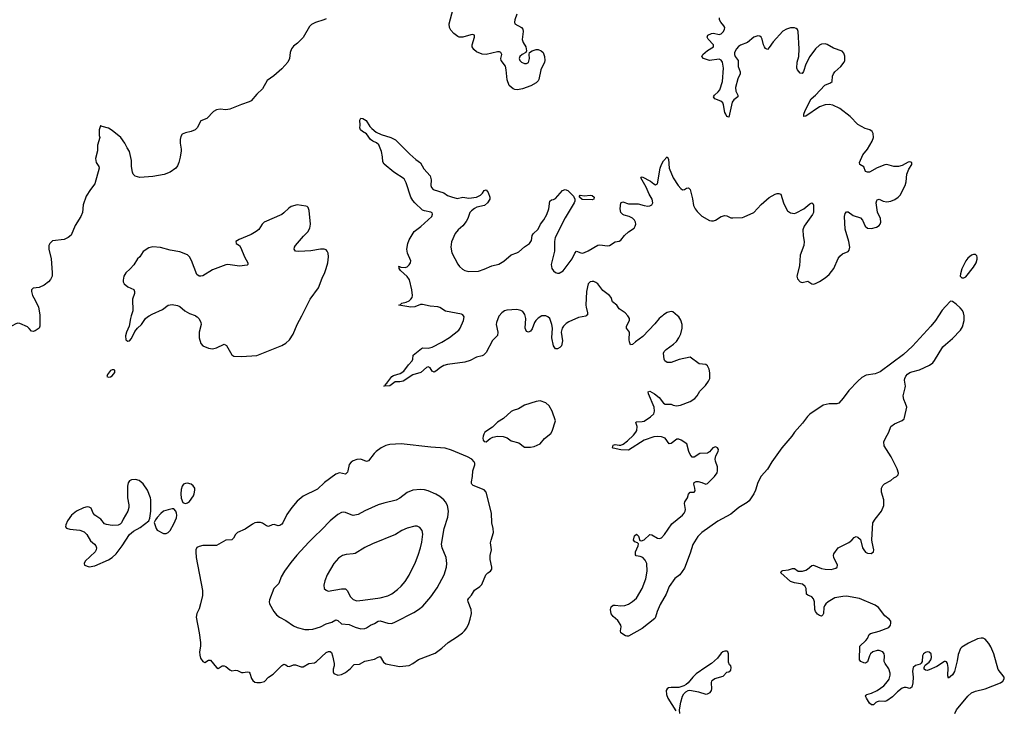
# Model space of a CAD drawing. Header units: inches. Extents: x 1682510 to 1839368, y 640758 to 791543.
# Tile 47 of 186: x 1700389 to 1710609, y 705905 to 713072. Entities that reach past the tile are written whole.
import ezdxf

# ---------------------------------------------------------------- set-up
doc = ezdxf.new("R2010")
doc.units = ezdxf.units.IN
doc.header["$MEASUREMENT"] = 0
for name, color, linetype in [('B7700', 7, 'Continuous'), ('B7701', 7, 'Continuous'), ('B7710', 7, 'Continuous'), ('B7711', 7, 'Continuous')]:
    doc.layers.add(name, color=color, linetype=linetype)

msp = doc.modelspace()

# ---------------------------------------------------------------- linework, layer by layer
at = {"layer": 'B7700', "color": 6}
for points, elevation in [([(1700598, 710000), (1700599, 709890), (1700590, 709869), (1700550, 709842), (1700530, 709835), (1700510, 709838), (1700488, 709868), (1700470, 709883), (1700390, 709920), (1700370, 709923), (1700350, 709917), (1700310, 709895), (1700264, 709904), (1700230, 709903), (1700170, 709886), (1700110, 709857), (1700065, 709845), (1700000, 709842)], 600), ([(1701547, 710000), (1701538, 709970), (1701526, 709890), (1701497, 709830), (1701487, 709790), (1701491, 709751), (1701510, 709736), (1701530, 709738), (1701550, 709765), (1701584, 709836), (1701610, 709870), (1701653, 709907), (1701696, 709970), (1701717, 709990), (1701734, 710000)], 600), ([(1702215, 710000), (1702230, 709990), (1702250, 709966), (1702270, 709930), (1702273, 709910), (1702250, 709830), (1702252, 709772), (1702270, 709713), (1702290, 709689), (1702350, 709662), (1702390, 709656), (1702433, 709667), (1702510, 709704), (1702537, 709690), (1702590, 709595), (1702610, 709579), (1702690, 709575), (1702850, 709587), (1703110, 709692), (1703150, 709714), (1703191, 709750), (1703228, 709810), (1703270, 709910), (1703316, 710000)], 600), ([(1705367, 710000), (1705364, 709996), (1705339, 709930), (1705336, 709910), (1705352, 709830), (1705347, 709793), (1705297, 709743), (1705230, 709619), (1705203, 709590), (1705190, 709582), (1705130, 709571), (1705064, 709536), (1705010, 709517), (1704830, 709492), (1704790, 709482), (1704756, 709464), (1704710, 709424), (1704690, 709414), (1704670, 709424), (1704650, 709458), (1704630, 709471), (1704610, 709462), (1704551, 709409), (1704470, 709386), (1704370, 709321), (1704334, 709314), (1704287, 709313), (1704230, 709273), (1704169, 709270), (1704185, 709275), (1704187, 709290), (1704200, 709300), (1704251, 709370), (1704270, 709381), (1704339, 709401), (1704376, 709424), (1704425, 709490), (1704463, 709530), (1704470, 709550), (1704472, 709590), (1704560, 709660), (1704570, 709667), (1704630, 709662), (1704670, 709672), (1704770, 709725), (1704850, 709774), (1704946, 709850), (1704960, 709870), (1704995, 709950), (1705003, 709990), (1704996, 710000)], 500), ([(1706269, 710000), (1706264, 709996), (1706190, 709982), (1706090, 709937), (1706062, 709918), (1706033, 709890), (1706020, 709870), (1706011, 709830), (1706022, 709738), (1706017, 709703), (1706012, 709688), (1705997, 709670), (1705970, 709655), (1705950, 709656), (1705929, 709689), (1705913, 709770), (1705919, 709870), (1705914, 709910), (1705890, 709970), (1705870, 709989), (1705850, 709998), (1705810, 709998), (1705770, 709974), (1705746, 709950), (1705734, 709930), (1705710, 709863), (1705690, 709838), (1705670, 709830), (1705650, 709837), (1705634, 709870), (1705641, 709970), (1705634, 710000)], 500), ([(1709927, 710000), (1709895, 709950), (1709847, 709890), (1709656, 709684), (1709563, 709597), (1709321, 709419), (1709270, 709397), (1709176, 709384), (1709130, 709359), (1709090, 709322), (1708997, 709223), (1708937, 709143), (1708890, 709092), (1708870, 709085), (1708790, 709087), (1708730, 709073), (1708590, 708978), (1708565, 708955), (1708516, 708884), (1708430, 708790), (1708403, 708750), (1708299, 708630), (1708196, 708484), (1708151, 708409), (1708085, 708335), (1708050, 708270), (1708027, 708190), (1708010, 708150), (1707961, 708079), (1707939, 708061), (1707854, 708010), (1707770, 707942), (1707634, 707866), (1707471, 707749), (1707428, 707710), (1707376, 707624), (1707350, 707535), (1707290, 707381), (1707241, 707310), (1707190, 707271), (1707132, 707190), (1707100, 707110), (1707038, 707002), (1707006, 706930), (1706989, 706871), (1706982, 706858), (1706850, 706755), (1706710, 706675), (1706690, 706674), (1706678, 706678), (1706629, 706710), (1706624, 706730), (1706633, 706770), (1706628, 706790), (1706596, 706836), (1706550, 706880), (1706530, 706906), (1706521, 706950), (1706530, 706980), (1706550, 706995), (1706570, 706997), (1706630, 706990), (1706670, 706993), (1706710, 707005), (1706750, 707033), (1706791, 707070), (1706851, 707170), (1706888, 707270), (1706901, 707350), (1706898, 707430), (1706882, 707462), (1706856, 707490), (1706830, 707501), (1706789, 707509), (1706780, 707520), (1706781, 707550), (1706809, 707610), (1706811, 707631), (1706802, 707642), (1706773, 707653), (1706759, 707670), (1706770, 707716), (1706790, 707733), (1706812, 707712), (1706827, 707667), (1706843, 707663), (1706870, 707675), (1706930, 707728), (1706950, 707725), (1707010, 707692), (1707030, 707688), (1707050, 707696), (1707081, 707730), (1707159, 707841), (1707270, 707930), (1707286, 707950), (1707296, 707970), (1707300, 707990), (1707291, 708050), (1707293, 708067), (1707322, 708110), (1707332, 708148), (1707350, 708167), (1707391, 708169), (1707399, 708181), (1707398, 708210), (1707387, 708250), (1707391, 708269), (1707410, 708278), (1707430, 708278), (1707469, 708269), (1707510, 708252), (1707530, 708259), (1707602, 708330), (1707627, 708370), (1707633, 708390), (1707633, 708430), (1707610, 708490), (1707608, 708510), (1707615, 708545), (1707639, 708590), (1707643, 708610), (1707633, 708630), (1707610, 708638), (1707582, 708630), (1707550, 708587), (1707530, 708573), (1707450, 708570), (1707390, 708531), (1707370, 708532), (1707350, 708558), (1707334, 708590), (1707313, 708670), (1707255, 708710), (1707230, 708719), (1707210, 708719), (1707150, 708673), (1707130, 708670), (1707089, 708729), (1707050, 708743), (1707010, 708747), (1706970, 708742), (1706870, 708707), (1706710, 708606), (1706630, 708607), (1706550, 708624), (1706542, 708630), (1706550, 708657), (1706570, 708662), (1706610, 708656), (1706630, 708658), (1706653, 708667), (1706699, 708701), (1706761, 708759), (1706786, 708790), (1706796, 708810), (1706797, 708850), (1706785, 708890), (1706790, 708898), (1706850, 708901), (1706870, 708906), (1706938, 708950), (1706970, 708982), (1706979, 709010), (1706974, 709050), (1706916, 709190), (1706913, 709210), (1706930, 709218), (1706978, 709190), (1707027, 709150), (1707070, 709094), (1707090, 709081), (1707150, 709083), (1707172, 709072), (1707206, 709066), (1707249, 709071), (1707350, 709109), (1707398, 709142), (1707422, 709170), (1707450, 709218), (1707506, 709274), (1707540, 709320), (1707551, 709350), (1707554, 709406), (1707545, 709445), (1707530, 709479), (1707510, 709493), (1707442, 709502), (1707350, 709570), (1707235, 709545), (1707150, 709513), (1707110, 709515), (1707087, 709530), (1707080, 709550), (1707072, 709610), (1707077, 709630), (1707098, 709650), (1707177, 709703), (1707208, 709732), (1707232, 709770), (1707251, 709811), (1707264, 709870), (1707267, 709910), (1707252, 709952), (1707230, 709990), (1707218, 710000)], 500), ([(1707061, 710000), (1707026, 709970), (1706983, 709917), (1706856, 709784), (1706780, 709730), (1706750, 709702), (1706730, 709699), (1706717, 709730), (1706714, 709750), (1706717, 709830), (1706688, 709870), (1706688, 709890), (1706717, 709950), (1706717, 709970), (1706710, 709990), (1706701, 710000)], 500), ([(1710000, 706411), (1709990, 706413), (1709910, 706358), (1709830, 706325), (1709810, 706319), (1709790, 706320), (1709778, 706330), (1709776, 706350), (1709780, 706360), (1709788, 706372), (1709830, 706404), (1709846, 706430), (1709854, 706454), (1709851, 706490), (1709830, 706508), (1709810, 706511), (1709790, 706504), (1709770, 706490), (1709759, 706470), (1709757, 706410), (1709747, 706393), (1709736, 706384), (1709689, 706370), (1709664, 706350), (1709656, 706310), (1709662, 706250), (1709660, 706190), (1709650, 706144), (1709630, 706130), (1709590, 706140), (1709570, 706141), (1709550, 706134), (1709502, 706098), (1709450, 706045), (1709390, 706003), (1709370, 705995), (1709310, 705998), (1709290, 705994), (1709274, 705986), (1709250, 705961), (1709230, 705962), (1709210, 705979), (1709179, 706030), (1709170, 706050), (1709176, 706063), (1709184, 706070), (1709230, 706083), (1709290, 706110), (1709360, 706160), (1709398, 706202), (1709413, 706227), (1709424, 706270), (1709423, 706290), (1709410, 706334), (1709371, 706390), (1709362, 706410), (1709366, 706470), (1709361, 706490), (1709347, 706510), (1709310, 706526), (1709290, 706526), (1709246, 706510), (1709221, 706490), (1709210, 706470), (1709190, 706408), (1709170, 706395), (1709150, 706398), (1709119, 706410), (1709107, 706430), (1709108, 706570), (1709173, 706630), (1709189, 706651), (1709206, 706690), (1709219, 706701), (1709310, 706727), (1709410, 706765), (1709429, 706790), (1709433, 706810), (1709430, 706830), (1709414, 706850), (1709370, 706886), (1709303, 706970), (1709270, 706997), (1709106, 707066), (1708972, 707088), (1708934, 707086), (1708850, 707071), (1708782, 707030), (1708758, 707010), (1708744, 706990), (1708737, 706970), (1708732, 706910), (1708726, 706894), (1708710, 706881), (1708690, 706888), (1708670, 706903), (1708650, 706930), (1708644, 706950), (1708639, 707030), (1708630, 707061), (1708610, 707081), (1708570, 707098), (1708555, 707110), (1708552, 707170), (1708543, 707190), (1708513, 707213), (1708430, 707227), (1708390, 707243), (1708290, 707330), (1708296, 707350), (1708310, 707356), (1708370, 707364), (1708410, 707377), (1708430, 707377), (1708470, 707349), (1708516, 707350), (1708550, 707360), (1708568, 707370), (1708611, 707409), (1708630, 707410), (1708710, 707377), (1708750, 707368), (1708813, 707367), (1708859, 707381), (1708873, 707390), (1708878, 707410), (1708841, 707490), (1708836, 707510), (1708841, 707530), (1708886, 707590), (1708995, 707645), (1709027, 707670), (1709050, 707698), (1709070, 707707), (1709090, 707702), (1709116, 707676), (1709139, 707590), (1709150, 707569), (1709170, 707547), (1709190, 707536), (1709227, 707533), (1709251, 707549), (1709256, 707570), (1709236, 707650), (1709235, 707675), (1709246, 707850), (1709270, 707890), (1709334, 707970), (1709360, 708030), (1709358, 708090), (1709334, 708170), (1709336, 708210), (1709350, 708237), (1709365, 708255), (1709430, 708290), (1709463, 708317), (1709490, 708330), (1709508, 708350), (1709510, 708366), (1709498, 708410), (1709436, 708536), (1709362, 708650), (1709359, 708690), (1709375, 708730), (1709411, 708790), (1709432, 708850), (1709470, 708878), (1709549, 708911), (1709569, 708930), (1709575, 708945), (1709596, 709050), (1709584, 709090), (1709565, 709130), (1709558, 709170), (1709581, 709250), (1709583, 709270), (1709574, 709330), (1709577, 709350), (1709587, 709373), (1709606, 709394), (1709630, 709411), (1709650, 709419), (1709730, 709438), (1709833, 709487), (1709866, 709510), (1709886, 709534), (1709970, 709676), (1710000, 709702)], 500), ([(1707242, 705870), (1707239, 705910), (1707251, 705990), (1707268, 706052), (1707284, 706076), (1707304, 706096), (1707329, 706111), (1707346, 706114), (1707436, 706096), (1707510, 706071), (1707530, 706075), (1707555, 706090), (1707569, 706110), (1707573, 706127), (1707569, 706190), (1707574, 706210), (1707581, 706219), (1707606, 706234), (1707690, 706259), (1707730, 706302), (1707750, 706305), (1707770, 706322), (1707774, 706350), (1707770, 706366), (1707755, 706375), (1707746, 706406), (1707747, 706490), (1707741, 706510), (1707730, 706517), (1707710, 706518), (1707686, 706510), (1707670, 706499), (1707633, 706447), (1707571, 706390), (1707510, 706354), (1707410, 706284), (1707375, 706250), (1707329, 706191), (1707307, 706173), (1707281, 706159), (1707230, 706141), (1707150, 706141), (1707123, 706137), (1707110, 706129), (1707101, 706110), (1707104, 706070), (1707117, 706030), (1707200, 705900)], 600)]:
    msp.add_lwpolyline(points, dxfattribs=dict(at, elevation=elevation))
for points, elevation in [([(1701350, 709439), (1701330, 709432), (1701299, 709390), (1701292, 709370), (1701310, 709363), (1701330, 709365), (1701350, 709377), (1701375, 709410), (1701377, 709430), (1701370, 709437)], 600), ([(1705790, 709117), (1705749, 709111), (1705629, 709071), (1705567, 709033), (1705510, 709016), (1705490, 709005), (1705410, 708934), (1705350, 708896), (1705297, 708843), (1705217, 708790), (1705206, 708770), (1705201, 708750), (1705197, 708730), (1705201, 708710), (1705210, 708696), (1705230, 708691), (1705273, 708727), (1705300, 708740), (1705350, 708749), (1705407, 708747), (1705450, 708733), (1705490, 708701), (1705570, 708682), (1705630, 708636), (1705690, 708634), (1705730, 708643), (1705790, 708670), (1705836, 708724), (1705902, 708778), (1705917, 708803), (1705950, 708910), (1705917, 709010), (1705886, 709066), (1705850, 709096)], 600), ([(1704349, 708669), (1704230, 708662), (1704190, 708653), (1704142, 708630), (1704089, 708591), (1704067, 708570), (1704010, 708493), (1703990, 708486), (1703930, 708512), (1703890, 708508), (1703850, 708493), (1703830, 708479), (1703810, 708456), (1703795, 708390), (1703790, 708375), (1703778, 708362), (1703770, 708357), (1703710, 708369), (1703670, 708355), (1703554, 708270), (1703480, 708200), (1703330, 708128), (1703270, 708075), (1703215, 708010), (1703163, 707937), (1703121, 707850), (1703110, 707835), (1703090, 707821), (1703070, 707820), (1703030, 707833), (1703010, 707830), (1702970, 707813), (1702950, 707818), (1702910, 707847), (1702890, 707853), (1702850, 707854), (1702830, 707849), (1702804, 707836), (1702730, 707786), (1702650, 707750), (1702629, 707731), (1702609, 707691), (1702590, 707674), (1702530, 707669), (1702430, 707615), (1702290, 707614), (1702250, 707606), (1702226, 707594), (1702218, 707570), (1702216, 707550), (1702221, 707490), (1702287, 707147), (1702285, 707095), (1702267, 707010), (1702250, 706958), (1702227, 706910), (1702222, 706870), (1702253, 706710), (1702266, 706610), (1702266, 706570), (1702254, 706510), (1702257, 706477), (1702267, 706447), (1702290, 706412), (1702310, 706402), (1702350, 706424), (1702370, 706425), (1702430, 706348), (1702450, 706340), (1702490, 706365), (1702510, 706367), (1702530, 706359), (1702570, 706324), (1702590, 706313), (1702630, 706320), (1702650, 706317), (1702690, 706296), (1702710, 706296), (1702750, 706305), (1702770, 706302), (1702778, 706290), (1702795, 706235), (1702810, 706214), (1702830, 706198), (1702850, 706192), (1702887, 706193), (1702930, 706205), (1702972, 706250), (1703019, 706281), (1703110, 706371), (1703130, 706382), (1703150, 706377), (1703170, 706363), (1703190, 706360), (1703230, 706377), (1703250, 706377), (1703310, 706357), (1703330, 706357), (1703390, 706390), (1703450, 706396), (1703471, 706410), (1703570, 706503), (1703595, 706515), (1703610, 706516), (1703624, 706504), (1703637, 706470), (1703652, 706390), (1703652, 706368), (1703642, 706330), (1703643, 706303), (1703650, 706288), (1703690, 706270), (1703730, 706276), (1703770, 706297), (1703822, 706338), (1703849, 706371), (1703861, 706379), (1703915, 706385), (1703970, 706414), (1704070, 706434), (1704110, 706457), (1704130, 706462), (1704164, 706404), (1704190, 706388), (1704330, 706359), (1704430, 706371), (1704470, 706389), (1704529, 706431), (1704701, 706499), (1704770, 706548), (1704836, 706610), (1704932, 706670), (1704986, 706710), (1705006, 706730), (1705030, 706760), (1705050, 706805), (1705066, 706850), (1705080, 706910), (1705076, 706950), (1705044, 707030), (1705042, 707050), (1705050, 707069), (1705079, 707101), (1705110, 707150), (1705166, 707190), (1705186, 707210), (1705228, 707312), (1705248, 707332), (1705277, 707350), (1705289, 707370), (1705291, 707390), (1705273, 707470), (1705273, 707510), (1705286, 707570), (1705277, 707643), (1705282, 707670), (1705307, 707750), (1705304, 707790), (1705289, 707850), (1705286, 707950), (1705230, 708168), (1705210, 708193), (1705097, 708237), (1705081, 708250), (1705078, 708258), (1705077, 708277), (1705090, 708330), (1705091, 708390), (1705112, 708452), (1705112, 708470), (1705105, 708485), (1705082, 708510), (1705037, 708537), (1704870, 708605), (1704805, 708625), (1704655, 708635)], 600), ([(1701590, 708301), (1701550, 708296), (1701530, 708286), (1701515, 708265), (1701508, 708230), (1701507, 708110), (1701523, 708037), (1701523, 708010), (1701510, 707970), (1701462, 707890), (1701447, 707850), (1701430, 707836), (1701410, 707827), (1701350, 707824), (1701290, 707832), (1701270, 707840), (1701231, 707890), (1701168, 707930), (1701152, 707950), (1701130, 708003), (1701110, 708014), (1701090, 708015), (1701050, 708005), (1700977, 707970), (1700928, 707930), (1700886, 707870), (1700868, 707830), (1700864, 707810), (1700875, 707795), (1700910, 707783), (1701013, 707773), (1701057, 707757), (1701087, 707730), (1701124, 707664), (1701166, 707630), (1701179, 707610), (1701186, 707590), (1701184, 707570), (1701173, 707550), (1701070, 707452), (1701058, 707430), (1701063, 707410), (1701110, 707394), (1701170, 707405), (1701310, 707466), (1701348, 707490), (1701390, 707530), (1701454, 707610), (1701530, 707731), (1701570, 707763), (1701638, 707802), (1701729, 707871), (1701740, 707900), (1701749, 707970), (1701751, 708090), (1701748, 708110), (1701715, 708190), (1701670, 708255), (1701630, 708291)], 600), ([(1702130, 708262), (1702110, 708260), (1702090, 708252), (1702074, 708230), (1702065, 708195), (1702062, 708150), (1702066, 708106), (1702083, 708063), (1702090, 708057), (1702110, 708051), (1702130, 708057), (1702150, 708072), (1702192, 708130), (1702201, 708150), (1702208, 708190), (1702205, 708210), (1702190, 708236), (1702170, 708251)], 600), ([(1704550, 708195), (1704470, 708190), (1704410, 708164), (1704334, 708106), (1704296, 708084), (1704170, 708055), (1704110, 708036), (1703970, 707975), (1703903, 707937), (1703850, 707927), (1703830, 707932), (1703770, 707958), (1703750, 707962), (1703730, 707959), (1703690, 707937), (1703610, 707870), (1703523, 707777), (1703448, 707710), (1703390, 707650), (1703265, 707515), (1703203, 707437), (1703138, 707350), (1703103, 707290), (1703080, 707220), (1703028, 707170), (1702983, 707050), (1702979, 707030), (1702982, 707010), (1703028, 706930), (1703055, 706895), (1703085, 706870), (1703150, 706836), (1703230, 706781), (1703270, 706763), (1703350, 706744), (1703390, 706743), (1703430, 706748), (1703510, 706770), (1703570, 706803), (1703630, 706820), (1703670, 706844), (1703690, 706838), (1703730, 706801), (1703810, 706795), (1703870, 706767), (1703930, 706752), (1703970, 706755), (1703990, 706762), (1704030, 706788), (1704070, 706804), (1704110, 706831), (1704130, 706832), (1704211, 706809), (1704250, 706807), (1704290, 706822), (1704481, 706919), (1704530, 706950), (1704573, 706987), (1704658, 707082), (1704723, 707177), (1704795, 707310), (1704819, 707390), (1704823, 707430), (1704814, 707490), (1704773, 707590), (1704768, 707630), (1704794, 707790), (1704833, 707910), (1704840, 707970), (1704830, 708030), (1704809, 708069), (1704790, 708090), (1704750, 708123), (1704710, 708149), (1704630, 708183), (1704590, 708192)], 700), ([(1701970, 707996), (1701930, 707987), (1701883, 707970), (1701852, 707948), (1701814, 707906), (1701797, 707883), (1701785, 707855), (1701805, 707790), (1701815, 707775), (1701881, 707741), (1701910, 707741), (1701930, 707751), (1701950, 707771), (1701990, 707839), (1702017, 707903), (1702021, 707930), (1702018, 707950), (1702010, 707973), (1701990, 707995)], 600), ([(1704490, 707817), (1704410, 707796), (1704355, 707770), (1704290, 707729), (1704050, 707631), (1703970, 707593), (1703870, 707533), (1703850, 707527), (1703777, 707523), (1703741, 707510), (1703698, 707482), (1703650, 707430), (1703582, 707310), (1703557, 707250), (1703545, 707205), (1703550, 707169), (1703569, 707150), (1703590, 707142), (1703730, 707166), (1703770, 707165), (1703789, 707149), (1703823, 707083), (1703850, 707054), (1703890, 707041), (1703950, 707048), (1704130, 707073), (1704210, 707093), (1704250, 707115), (1704310, 707157), (1704348, 707192), (1704390, 707241), (1704432, 707308), (1704498, 707442), (1704526, 707514), (1704548, 707590), (1704562, 707650), (1704573, 707733), (1704565, 707770), (1704542, 707802), (1704515, 707815)], 800)]:
    msp.add_lwpolyline(points, close=True, dxfattribs=dict(at, elevation=elevation))
at = {"layer": 'B7701', "color": 6}
for points, elevation in [([(1705549, 713130), (1705529, 713070), (1705525, 713045), (1705530, 713028), (1705599, 712990), (1705613, 712973), (1705616, 712950), (1705605, 712865), (1705615, 712835), (1705642, 712790), (1705651, 712749), (1705641, 712730), (1705604, 712710), (1705580, 712690), (1705573, 712670), (1705580, 712650), (1705598, 712630), (1705630, 712616), (1705650, 712616), (1705670, 712627), (1705681, 712670), (1705677, 712710), (1705681, 712730), (1705710, 712750), (1705750, 712763), (1705770, 712763), (1705801, 712750), (1705821, 712730), (1705838, 712690), (1705841, 712650), (1705837, 712630), (1705798, 712550), (1705776, 712450), (1705770, 712437), (1705750, 712416), (1705696, 712384), (1705607, 712353), (1705555, 712345), (1705530, 712346), (1705510, 712353), (1705468, 712390), (1705448, 712448), (1705438, 712550), (1705430, 712590), (1705385, 712650), (1705384, 712670), (1705392, 712710), (1705384, 712730), (1705370, 712737), (1705350, 712737), (1705230, 712710), (1705190, 712715), (1705130, 712740), (1705102, 712762), (1705087, 712790), (1705087, 712810), (1705108, 712890), (1705109, 712910), (1705090, 712918), (1705070, 712916), (1704989, 712889), (1704950, 712889), (1704936, 712896), (1704894, 712930), (1704864, 712964), (1704851, 712991), (1704848, 713028), (1704903, 713237)], 600), ([(1703570, 713082), (1703545, 713070), (1703458, 713042), (1703419, 713021), (1703397, 713003), (1703332, 712888), (1703274, 712830), (1703230, 712796), (1703209, 712771), (1703197, 712730), (1703189, 712670), (1703172, 712630), (1703110, 712563), (1703026, 712490), (1702959, 712441), (1702910, 712355), (1702850, 712298), (1702790, 712231), (1702770, 712219), (1702690, 712192), (1702570, 712143), (1702530, 712136), (1702470, 712143), (1702430, 712137), (1702402, 712118), (1702332, 712048), (1702270, 712024), (1702232, 711950), (1702210, 711929), (1702170, 711910), (1702110, 711899), (1702076, 711884), (1702061, 711859), (1702055, 711830), (1702056, 711790), (1702066, 711730), (1702066, 711710), (1702056, 711644), (1702041, 711590), (1702026, 711554), (1702010, 711530), (1701950, 711489), (1701890, 711464), (1701770, 711444), (1701635, 711435), (1701588, 711448), (1701568, 711468), (1701561, 711490), (1701549, 711550), (1701549, 711610), (1701530, 711705), (1701503, 711743), (1701479, 711790), (1701437, 711850), (1701350, 711921), (1701310, 711946), (1701244, 711964), (1701230, 711972), (1701226, 711970), (1701215, 711930), (1701215, 711870), (1701222, 711850), (1701197, 711770), (1701197, 711710), (1701176, 711630), (1701184, 711590), (1701210, 711550), (1701213, 711530), (1701170, 711370), (1701122, 711310), (1701080, 711240), (1701048, 711150), (1701042, 711070), (1701024, 711030), (1700964, 710936), (1700923, 710837), (1700892, 710810), (1700850, 710790), (1700730, 710777), (1700700, 710750), (1700692, 710728), (1700692, 710690), (1700715, 710590), (1700727, 710450), (1700724, 710410), (1700710, 710376), (1700688, 710350), (1700644, 710316), (1700590, 710294), (1700530, 710285), (1700512, 710268), (1700510, 710250), (1700522, 710210), (1700550, 710162), (1700583, 710090), (1700598, 710010), (1700598, 710000)], 600), ([(1704996, 710000), (1704990, 710010), (1704975, 710015), (1704810, 710047), (1704750, 710085), (1704730, 710092), (1704650, 710098), (1704570, 710116), (1704550, 710115), (1704490, 710093), (1704450, 710089), (1704324, 710110), (1704343, 710117), (1704356, 710130), (1704401, 710139), (1704430, 710153), (1704450, 710170), (1704462, 710190), (1704467, 710210), (1704459, 710270), (1704434, 710374), (1704410, 710406), (1704343, 710470), (1704327, 710490), (1704326, 710506), (1704321, 710510), (1704330, 710512), (1704345, 710505), (1704390, 710501), (1704410, 710506), (1704433, 710527), (1704445, 710550), (1704449, 710570), (1704415, 710650), (1704407, 710690), (1704418, 710750), (1704431, 710789), (1704485, 710875), (1704554, 710926), (1704666, 711030), (1704674, 711054), (1704669, 711069), (1704656, 711076), (1704590, 711088), (1704570, 711097), (1704490, 711171), (1704470, 711194), (1704450, 711231), (1704400, 711380), (1704379, 711419), (1704271, 711490), (1704172, 711572), (1704158, 711598), (1704156, 711650), (1704144, 711704), (1704115, 711775), (1704093, 711793), (1704056, 711810), (1704030, 711829), (1703988, 711888), (1703946, 711910), (1703926, 711930), (1703919, 711950), (1703922, 711978), (1703918, 712030), (1703930, 712051), (1703950, 712048), (1703985, 712025), (1704024, 711964), (1704043, 711943), (1704090, 711906), (1704142, 711882), (1704242, 711850), (1704290, 711824), (1704438, 711678), (1704501, 711621), (1704550, 711585), (1704585, 711525), (1704651, 711450), (1704659, 711410), (1704657, 711350), (1704662, 711330), (1704681, 711310), (1704790, 711275), (1704830, 711249), (1704870, 711232), (1704930, 711217), (1704990, 711230), (1705050, 711221), (1705130, 711231), (1705171, 711250), (1705193, 711270), (1705210, 711300), (1705230, 711305), (1705250, 711280), (1705270, 711230), (1705269, 711210), (1705243, 711170), (1705215, 711145), (1705135, 711125), (1705110, 711114), (1705078, 711090), (1705062, 711070), (1705042, 711010), (1705024, 710976), (1704989, 710931), (1704941, 710890), (1704910, 710853), (1704870, 710766), (1704864, 710710), (1704873, 710653), (1704935, 710535), (1704953, 710510), (1704984, 710484), (1705010, 710470), (1705050, 710458), (1705150, 710462), (1705210, 710482), (1705290, 710516), (1705364, 710536), (1705415, 710565), (1705490, 710631), (1705550, 710651), (1705570, 710662), (1705630, 710714), (1705682, 710750), (1705701, 710779), (1705708, 710832), (1705720, 710850), (1705770, 710899), (1705794, 710950), (1705830, 710994), (1705862, 711050), (1705883, 711110), (1705893, 711187), (1705910, 711204), (1705930, 711207), (1705950, 711218), (1706022, 711298), (1706050, 711309), (1706078, 711298), (1706139, 711239), (1706151, 711211), (1706151, 711190), (1706143, 711170), (1706050, 711016), (1705948, 710810), (1705940, 710770), (1705941, 710670), (1705906, 710530), (1705912, 710490), (1705930, 710464), (1705950, 710449), (1705970, 710443), (1705990, 710443), (1706030, 710466), (1706123, 710590), (1706151, 710649), (1706170, 710671), (1706213, 710653), (1706230, 710650), (1706250, 710655), (1706290, 710673), (1706390, 710733), (1706410, 710736), (1706490, 710724), (1706510, 710727), (1706570, 710765), (1706610, 710773), (1706630, 710785), (1706668, 710832), (1706709, 710871), (1706766, 710910), (1706779, 710930), (1706784, 710950), (1706780, 710970), (1706770, 710990), (1706750, 711011), (1706716, 711030), (1706663, 711043), (1706650, 711050), (1706630, 711070), (1706623, 711110), (1706630, 711173), (1706650, 711182), (1706710, 711162), (1706810, 711162), (1706870, 711143), (1706910, 711136), (1706930, 711139), (1706950, 711150), (1706962, 711170), (1706954, 711210), (1706923, 711263), (1706893, 711333), (1706835, 711430), (1706841, 711439), (1706850, 711441), (1706935, 711395), (1706970, 711367), (1706990, 711359), (1707010, 711367), (1707038, 711530), (1707050, 711570), (1707070, 711607), (1707110, 711650), (1707124, 711624), (1707131, 711530), (1707173, 711430), (1707224, 711350), (1707250, 711319), (1707270, 711308), (1707290, 711310), (1707310, 711323), (1707330, 711328), (1707349, 711310), (1707374, 711214), (1707384, 711144), (1707399, 711110), (1707421, 711081), (1707470, 711033), (1707550, 710987), (1707570, 710983), (1707590, 710985), (1707610, 710992), (1707670, 711029), (1707710, 711039), (1707730, 711035), (1707770, 711017), (1707790, 711015), (1707890, 711020), (1707910, 711026), (1708010, 711072), (1708087, 711153), (1708170, 711226), (1708230, 711262), (1708250, 711268), (1708270, 711269), (1708290, 711262), (1708317, 711170), (1708334, 711134), (1708360, 711090), (1708390, 711066), (1708430, 711061), (1708450, 711068), (1708528, 711110), (1708590, 711162), (1708610, 711170), (1708623, 711163), (1708628, 711148), (1708627, 711070), (1708619, 711050), (1708532, 710930), (1708519, 710890), (1708520, 710830), (1708533, 710770), (1708530, 710730), (1708491, 710630), (1708484, 710516), (1708454, 710410), (1708462, 710382), (1708490, 710350), (1708510, 710344), (1708570, 710360), (1708610, 710332), (1708630, 710327), (1708650, 710333), (1708690, 710354), (1708750, 710394), (1708790, 710428), (1708839, 710490), (1708885, 710595), (1708901, 710619), (1708930, 710642), (1708990, 710665), (1709000, 710680), (1709005, 710710), (1708995, 710770), (1708957, 710897), (1708950, 711030), (1708959, 711061), (1708970, 711077), (1708990, 711077), (1709041, 711041), (1709115, 711015), (1709138, 710990), (1709164, 710930), (1709189, 710910), (1709230, 710905), (1709281, 710919), (1709310, 710937), (1709320, 710950), (1709328, 710972), (1709323, 711010), (1709294, 711074), (1709278, 711170), (1709285, 711195), (1709290, 711202), (1709310, 711209), (1709352, 711190), (1709390, 711183), (1709430, 711190), (1709473, 711207), (1709509, 711231), (1709529, 711251), (1709581, 711350), (1709590, 711390), (1709598, 711470), (1709619, 711521), (1709651, 711570), (1709650, 711591), (1709630, 711596), (1709610, 711593), (1709550, 711558), (1709510, 711548), (1709462, 711550), (1709390, 711570), (1709370, 711567), (1709290, 711534), (1709210, 711491), (1709190, 711489), (1709170, 711497), (1709150, 711544), (1709111, 711570), (1709105, 711590), (1709142, 711670), (1709190, 711730), (1709239, 711810), (1709252, 711850), (1709247, 711890), (1709237, 711910), (1709212, 711930), (1709164, 711944), (1709090, 711983), (1709010, 712068), (1708901, 712150), (1708830, 712186), (1708790, 712193), (1708750, 712189), (1708690, 712166), (1708550, 712071), (1708528, 712068), (1708528, 712090), (1708542, 712130), (1708605, 712250), (1708651, 712289), (1708748, 712392), (1708804, 712416), (1708823, 712430), (1708825, 712485), (1708836, 712510), (1708851, 712530), (1708914, 712586), (1708946, 712630), (1708953, 712650), (1708953, 712693), (1708945, 712725), (1708926, 712746), (1708838, 712778), (1708770, 712815), (1708750, 712821), (1708710, 712817), (1708690, 712806), (1708650, 712768), (1708590, 712690), (1708548, 712610), (1708524, 712536), (1708510, 712512), (1708490, 712518), (1708464, 712550), (1708456, 712570), (1708458, 712630), (1708475, 712690), (1708480, 712770), (1708470, 712950), (1708461, 712970), (1708450, 712982), (1708430, 712989), (1708390, 712986), (1708350, 712973), (1708310, 712952), (1708210, 712842), (1708170, 712782), (1708150, 712764), (1708130, 712772), (1708119, 712790), (1708110, 712810), (1708097, 712870), (1708086, 712890), (1708070, 712901), (1708050, 712905), (1708009, 712890), (1707944, 712836), (1707870, 712807), (1707850, 712793), (1707828, 712770), (1707810, 712732), (1707809, 712710), (1707816, 712690), (1707847, 712650), (1707846, 712586), (1707869, 712530), (1707867, 712510), (1707843, 712457), (1707820, 712370), (1707821, 712330), (1707842, 712290), (1707842, 712270), (1707801, 712239), (1707784, 712216), (1707750, 712061), (1707730, 712068), (1707718, 712090), (1707710, 712110), (1707695, 712190), (1707686, 712210), (1707667, 712227), (1707606, 712250), (1707591, 712270), (1707602, 712290), (1707638, 712322), (1707655, 712345), (1707685, 712430), (1707695, 712570), (1707684, 712630), (1707670, 712653), (1707650, 712661), (1707549, 712649), (1707487, 712670), (1707469, 712690), (1707480, 712710), (1707527, 712753), (1707590, 712790), (1707591, 712810), (1707534, 712870), (1707525, 712890), (1707531, 712910), (1707569, 712930), (1707590, 712933), (1707650, 712920), (1707670, 712926), (1707690, 712946), (1707704, 712970), (1707707, 712990), (1707698, 713010), (1707666, 713046), (1707653, 713070), (1707653, 713090)], 500), ([(1703316, 710000), (1703403, 710170), (1703491, 710289), (1703527, 710390), (1703556, 710450), (1703570, 710490), (1703587, 710550), (1703593, 710610), (1703589, 710650), (1703582, 710670), (1703570, 710683), (1703550, 710691), (1703511, 710691), (1703410, 710672), (1703285, 710665), (1703250, 710670), (1703237, 710690), (1703240, 710710), (1703253, 710730), (1703333, 710827), (1703380, 710870), (1703402, 710910), (1703407, 710950), (1703393, 711093), (1703382, 711122), (1703372, 711132), (1703358, 711138), (1703270, 711149), (1703207, 711133), (1703183, 711117), (1703132, 711068), (1703110, 711052), (1702928, 710972), (1702904, 710950), (1702870, 710896), (1702845, 710875), (1702790, 710842), (1702666, 710790), (1702631, 710770), (1702635, 710750), (1702670, 710727), (1702685, 710705), (1702722, 710610), (1702756, 710550), (1702756, 710530), (1702750, 710524), (1702670, 710515), (1702550, 710530), (1702530, 710528), (1702390, 710476), (1702290, 710415), (1702270, 710409), (1702250, 710410), (1702229, 710429), (1702173, 710573), (1702151, 710610), (1702130, 710633), (1702050, 710662), (1701950, 710679), (1701850, 710709), (1701770, 710716), (1701730, 710706), (1701672, 710668), (1701635, 710610), (1701610, 710590), (1701572, 710528), (1701535, 710485), (1701490, 710444), (1701470, 710410), (1701462, 710370), (1701464, 710350), (1701472, 710332), (1701510, 710298), (1701573, 710273), (1701582, 710250), (1701579, 710230), (1701560, 710170), (1701562, 710050), (1701547, 710000)], 600), ([(1706701, 710000), (1706675, 710030), (1706610, 710070), (1706586, 710110), (1706543, 710143), (1706527, 710190), (1706512, 710210), (1706443, 710263), (1706390, 710330), (1706370, 710346), (1706350, 710354), (1706330, 710356), (1706310, 710352), (1706288, 710330), (1706273, 710250), (1706267, 710110), (1706268, 710090), (1706284, 710030), (1706281, 710010), (1706269, 710000)], 500), ([(1701734, 710000), (1701763, 710017), (1701870, 710065), (1701930, 710110), (1701970, 710117), (1702027, 710107), (1702050, 710096), (1702103, 710050), (1702150, 710023), (1702210, 710003), (1702215, 710000)], 600), ([(1705634, 710000), (1705631, 710012), (1705610, 710042), (1705590, 710055), (1705550, 710064), (1705444, 710056), (1705422, 710050), (1705392, 710030), (1705367, 710000)], 500), ([(1707218, 710000), (1707170, 710040), (1707150, 710045), (1707110, 710034), (1707070, 710008), (1707061, 710000)], 500), ([(1710000, 710097), (1709963, 710057), (1709927, 710000)], 500)]:
    msp.add_lwpolyline(points, dxfattribs=dict(at, elevation=elevation))
at = {"layer": 'B7701', "color": 6, "elevation": 500}
msp.add_lwpolyline([(1706330, 711201), (1706227, 711207), (1706201, 711230), (1706201, 711239), (1706206, 711250), (1706250, 711244), (1706310, 711252), (1706330, 711246), (1706353, 711230), (1706349, 711210)], close=True, dxfattribs=at)
at = {"layer": 'B7710', "color": 6, "elevation": 500}
for points in [[(1710000, 709702), (1710070, 709763), (1710154, 709850), (1710176, 709884), (1710191, 709950), (1710192, 709992), (1710191, 710000)], [(1710096, 705870), (1710113, 705910), (1710230, 706050), (1710270, 706085), (1710310, 706103), (1710411, 706129), (1710571, 706189), (1710594, 706206), (1710609, 706230), (1710609, 706250), (1710546, 706327), (1710499, 706490), (1710470, 706565), (1710450, 706599), (1710410, 706642), (1710390, 706652), (1710370, 706655), (1710330, 706646), (1710238, 706602), (1710170, 706559), (1710155, 706545), (1710130, 706483), (1710121, 706419), (1710092, 706308), (1710070, 706274), (1710030, 706238), (1710023, 706263), (1710026, 706350), (1710018, 706390), (1710009, 706409), (1710000, 706411)]]:
    msp.add_lwpolyline(points, dxfattribs=at)
at = {"layer": 'B7711', "color": 6, "elevation": 500}
msp.add_lwpolyline([(1710290, 710636), (1710270, 710628), (1710230, 710598), (1710209, 710570), (1710170, 710485), (1710153, 710433), (1710152, 710410), (1710170, 710393), (1710190, 710393), (1710210, 710403), (1710290, 710505), (1710316, 710550), (1710327, 710587), (1710328, 710608), (1710323, 710623), (1710310, 710636)], close=True, dxfattribs=at)
msp.add_lwpolyline([(1710191, 710000), (1710186, 710030), (1710174, 710054), (1710150, 710082), (1710110, 710121), (1710070, 710148), (1710050, 710152), (1710000, 710097)], dxfattribs=at)

doc.saveas('drawing.dxf')
